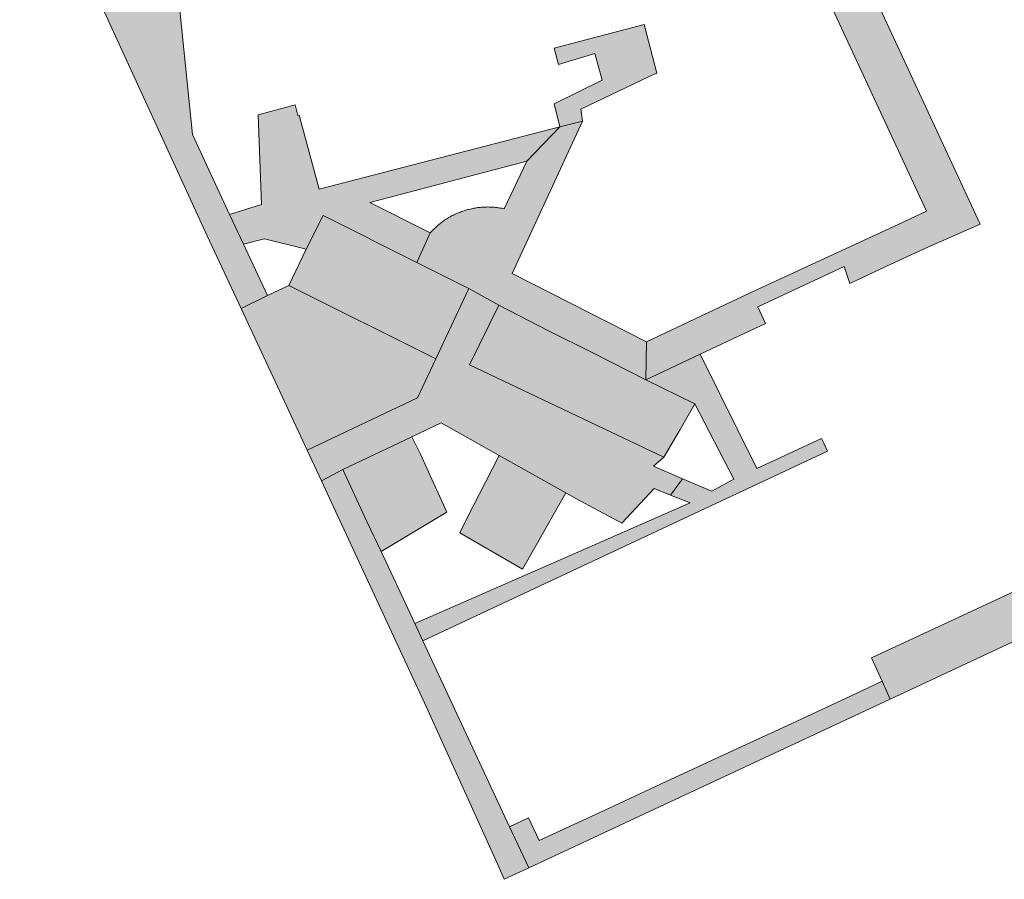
# Model space of a CAD drawing. Extents: x 97094 to 109644, y 463509 to 471969.
# Tile 252 of 256: x 104128 to 104192, y 468777 to 468833. Entities that reach past the tile are written whole.
import ezdxf

# ---------------------------------------------------------------- set-up
doc = ezdxf.new("R2010")
doc.units = 0
doc.layers.add('109 Onkruidbestrijding elementen', color=6, linetype='Continuous', lineweight=20, true_color=0xff00ff)

msp = doc.modelspace()

# ---------------------------------------------------------------- hatches: boundary and pattern name
at = {"layer": '109 Onkruidbestrijding elementen', "true_color": 0xff00ff}
for points in [[(104187.053, 468818.452), (104190.452, 468819.95), (104178.049, 468846.681), (104178.008, 468846.772), (104177.968, 468846.863), (104177.93, 468846.955), (104177.893, 468847.048), (104177.858, 468847.141), (104177.825, 468847.235), (104177.793, 468847.33), (104177.763, 468847.425), (104177.734, 468847.52), (104177.707, 468847.616), (104177.681, 468847.713), (104177.657, 468847.81), (104177.635, 468847.907), (104177.614, 468848.004), (104177.595, 468848.102), (104177.578, 468848.2), (104177.562, 468848.299), (104177.548, 468848.398), (104177.536, 468848.497), (104177.525, 468848.596), (104177.516, 468848.695), (104177.509, 468848.794), (104177.503, 468848.894), (104177.499, 468848.994), (104177.497, 468849.093), (104177.496, 468849.193), (104177.497, 468849.293), (104177.5, 468849.392), (104177.504, 468849.492), (104177.51, 468849.592), (104177.518, 468849.691), (104177.527, 468849.79), (104177.538, 468849.889), (104177.55, 468849.988), (104177.565, 468850.087), (104177.581, 468850.185), (104177.598, 468850.284), (104177.618, 468850.381), (104177.638, 468850.479), (104177.661, 468850.576), (104177.685, 468850.673), (104177.711, 468850.769), (104177.738, 468850.865), (104177.767, 468850.961), (104177.798, 468851.055), (104177.83, 468851.15), (104177.864, 468851.244), (104177.899, 468851.337), (104177.936, 468851.43), (104177.974, 468851.522), (104178.014, 468851.613), (104178.056, 468851.704), (104178.099, 468851.794), (104178.143, 468851.883), (104178.189, 468851.971), (104178.237, 468852.059), (104178.286, 468852.146), (104178.336, 468852.232), (104178.388, 468852.317), (104178.441, 468852.402), (104178.496, 468852.485), (104178.552, 468852.567), (104178.609, 468852.649), (104181.744, 468857.029), (104183.061, 468857.636), (104180.998, 468862.098), (104181.007, 468862.072), (104181.016, 468862.045), (104181.025, 468862.019), (104181.033, 468861.992), (104181.041, 468861.965), (104181.048, 468861.938), (104181.055, 468861.911), (104181.061, 468861.884), (104181.067, 468861.856), (104181.072, 468861.829), (104181.077, 468861.801), (104181.081, 468861.774), (104181.085, 468861.746), (104181.088, 468861.718), (104181.091, 468861.69), (104181.094, 468861.663), (104181.096, 468861.635), (104181.098, 468861.607), (104181.099, 468861.579), (104181.099, 468861.551), (104181.099, 468861.523), (104181.099, 468861.495), (104181.098, 468861.467), (104181.097, 468861.439), (104181.095, 468861.411), (104181.093, 468861.383), (104181.09, 468861.356), (104181.087, 468861.328), (104181.083, 468861.3), (104181.079, 468861.273), (104181.075, 468861.245), (104181.07, 468861.217), (104181.064, 468861.19), (104181.058, 468861.163), (104181.052, 468861.136), (104181.045, 468861.109), (104181.038, 468861.082), (104181.03, 468861.055), (104181.021, 468861.028), (104181.013, 468861.001), (104181.004, 468860.975), (104180.994, 468860.949), (104180.984, 468860.923), (104180.973, 468860.897), (104180.963, 468860.871), (104180.951, 468860.846), (104180.939, 468860.82), (104180.927, 468860.795), (104180.914, 468860.77), (104180.901, 468860.745), (104180.888, 468860.721), (104180.874, 468860.697), (104180.86, 468860.673), (104180.845, 468860.649), (104176.62, 468853.958), (104176.53, 468853.818), (104176.437, 468853.679), (104176.342, 468853.541), (104176.245, 468853.406), (104176.145, 468853.272), (104176.044, 468853.139), (104175.94, 468853.009), (104175.834, 468852.88), (104175.725, 468852.753), (104175.615, 468852.627), (104175.503, 468852.504), (104175.388, 468852.382), (104175.271, 468852.263), (104175.153, 468852.145), (104175.032, 468852.03), (104174.91, 468851.916), (104174.786, 468851.805), (104174.66, 468851.695), (104174.532, 468851.588), (104174.402, 468851.483), (104174.27, 468851.38), (104174.137, 468851.279), (104174.002, 468851.181), (104173.866, 468851.085), (104173.728, 468850.991), (104173.588, 468850.9), (104173.447, 468850.81), (104173.304, 468850.724), (104173.16, 468850.639), (104173.015, 468850.557), (104172.868, 468850.478), (104172.72, 468850.401), (104172.57, 468850.326), (104172.42, 468850.254), (104172.268, 468850.185), (104172.115, 468850.118), (104171.961, 468850.054), (104171.806, 468849.992), (104171.65, 468849.933), (104171.493, 468849.876), (104171.334, 468849.823), (104171.176, 468849.771), (104171.016, 468849.723), (104170.855, 468849.677), (104170.694, 468849.634), (104143.449, 468842.585), (104137.024, 468840.922), (104137.95, 468838.147), (104144.817, 468839.915), (104169.604, 468846.297), (104169.704, 468846.322), (104169.804, 468846.345), (104169.904, 468846.366), (104170.005, 468846.386), (104170.106, 468846.404), (104170.207, 468846.42), (104170.309, 468846.435), (104170.41, 468846.448), (104170.512, 468846.459), (104170.615, 468846.468), (104170.717, 468846.476), (104170.819, 468846.482), (104170.922, 468846.487), (104171.024, 468846.489), (104171.127, 468846.49), (104171.23, 468846.49), (104171.332, 468846.487), (104171.435, 468846.483), (104171.537, 468846.477), (104171.639, 468846.469), (104171.742, 468846.46), (104171.844, 468846.449), (104171.946, 468846.436), (104172.047, 468846.422), (104172.148, 468846.406), (104172.249, 468846.388), (104172.35, 468846.368), (104172.451, 468846.347), (104172.551, 468846.324), (104172.65, 468846.3), (104172.75, 468846.274), (104172.848, 468846.246), (104172.947, 468846.216), (104173.044, 468846.185), (104173.142, 468846.152), (104173.238, 468846.118), (104173.334, 468846.082), (104173.43, 468846.044), (104173.525, 468846.005), (104173.619, 468845.964), (104173.712, 468845.922), (104173.805, 468845.878), (104173.897, 468845.833), (104173.988, 468845.786), (104174.079, 468845.737), (104174.168, 468845.687), (104174.257, 468845.636), (104174.345, 468845.583), (104174.432, 468845.528), (104174.518, 468845.472), (104174.603, 468845.415), (104174.687, 468845.356), (104174.77, 468845.296), (104174.853, 468845.235), (104174.934, 468845.172), (104175.014, 468845.107), (104175.093, 468845.042), (104175.17, 468844.975), (104175.247, 468844.907), (104175.323, 468844.837), (104175.397, 468844.767), (104175.47, 468844.695), (104175.542, 468844.622), (104175.613, 468844.547), (104175.683, 468844.472), (104175.751, 468844.395), (104175.818, 468844.317), (104175.883, 468844.239), (104175.948, 468844.159), (104176.011, 468844.078), (104176.072, 468843.996), (104176.132, 468843.912), (104176.191, 468843.828), (104176.249, 468843.743), (104176.305, 468843.657), (104176.359, 468843.57), (104176.412, 468843.482), (104176.464, 468843.394), (104176.514, 468843.304), (104176.562, 468843.214), (104176.609, 468843.123), (104176.655, 468843.031), (104176.699, 468842.938), (104180.442, 468834.871), (104186.974, 468820.793), (104185.16, 468819.951), (104175.454, 468815.447), (104171.134, 468813.409), (104168.75, 468812.285), (104168.704, 468809.811), (104172.246, 468811.482), (104176.492, 468813.486), (104175.99, 468814.568), (104181.608, 468817.178), (104181.973, 468816.087), (104184.285, 468817.169), (104184.357, 468817.203), (104187.053, 468818.452)], [(104137.024, 468840.922), (104136.523, 468840.793), (104132.799, 468839.829), (104129.666, 468846.268), (104127.951, 468845.43), (104132.976, 468834.838), (104140.152, 468819.19), (104142.359, 468814.456), (104144.082, 468815.291), (104142.509, 468818.65), (104141.613, 468820.569), (104139.19, 468825.785), (104137.95, 468838.147), (104137.024, 468840.922)], [(104163.105, 468826.275), (104164.574, 468826.655), (104164.466, 468827.418), (104168.914, 468829.543), (104169.426, 468829.78), (104168.601, 468832.927), (104162.746, 468831.392), (104163.008, 468830.331), (104165.393, 468831.046), (104165.865, 468829.309), (104162.727, 468827.784), (104163.105, 468826.275)], [(104146.131, 468827.037), (104146.063, 468827.019), (104145.883, 468827.707), (104143.479, 468827.049), (104143.688, 468821.218), (104141.613, 468820.569), (104142.509, 468818.65), (104143.887, 468818.993), (104146.596, 468818.313), (104147.693, 468820.499), (104153.801, 468817.44), (104154.676, 468819.379), (104150.749, 468821.342), (104160.954, 468824.035), (104163.105, 468826.275), (104147.438, 468822.222), (104146.131, 468827.037)], [(104164.574, 468826.655), (104163.105, 468826.275), (104160.954, 468824.035), (104159.488, 468820.942), (104159.407, 468820.959), (104159.326, 468820.975), (104159.244, 468820.99), (104159.162, 468821.003), (104159.08, 468821.015), (104158.998, 468821.025), (104158.915, 468821.034), (104158.833, 468821.042), (104158.75, 468821.048), (104158.667, 468821.053), (104158.585, 468821.057), (104158.502, 468821.059), (104158.419, 468821.06), (104158.336, 468821.059), (104158.253, 468821.057), (104158.17, 468821.054), (104158.087, 468821.05), (104158.005, 468821.043), (104157.922, 468821.036), (104157.84, 468821.027), (104157.757, 468821.017), (104157.675, 468821.006), (104157.593, 468820.993), (104157.512, 468820.978), (104157.43, 468820.963), (104157.349, 468820.946), (104157.268, 468820.928), (104157.188, 468820.908), (104157.107, 468820.887), (104157.028, 468820.865), (104156.948, 468820.841), (104156.869, 468820.816), (104156.79, 468820.79), (104156.712, 468820.762), (104156.635, 468820.733), (104156.557, 468820.703), (104156.481, 468820.672), (104156.404, 468820.639), (104156.329, 468820.605), (104156.254, 468820.57), (104156.179, 468820.533), (104156.105, 468820.496), (104156.032, 468820.457), (104155.96, 468820.417), (104155.888, 468820.375), (104155.817, 468820.333), (104155.746, 468820.289), (104155.676, 468820.244), (104155.607, 468820.198), (104155.539, 468820.151), (104155.472, 468820.103), (104155.405, 468820.053), (104155.34, 468820.003), (104155.275, 468819.951), (104155.211, 468819.899), (104155.147, 468819.845), (104155.085, 468819.79), (104155.024, 468819.734), (104154.963, 468819.678), (104154.904, 468819.62), (104154.845, 468819.561), (104154.788, 468819.501), (104154.731, 468819.441), (104154.676, 468819.379), (104153.801, 468817.44), (104157.184, 468815.746), (104159.133, 468814.675), (104162.373, 468813.009), (104165.242, 468811.575), (104168.704, 468809.811), (104168.75, 468812.285), (104160.008, 468816.742), (104164.574, 468826.655)], [(104157.184, 468815.746), (104153.801, 468817.44), (104147.693, 468820.499), (104146.596, 468818.313), (104145.469, 468815.95), (104155.041, 468811.189), (104157.184, 468815.746)], [(104142.359, 468814.456), (104146.655, 468805.242), (104153.841, 468808.636), (104155.041, 468811.189), (104145.469, 468815.95), (104144.082, 468815.291), (104142.359, 468814.456)], [(104169.877, 468804.784), (104157.23, 468810.779), (104159.133, 468814.675), (104157.184, 468815.746), (104155.041, 468811.189), (104153.841, 468808.636), (104146.655, 468805.242), (104147.591, 468803.235), (104148.971, 468803.982), (104153.47, 468806.107), (104155.38, 468807.009), (104159.157, 468804.892), (104163.488, 468802.464), (104164.141, 468802.098), (104167.129, 468800.481), (104169.248, 468802.736), (104170.315, 468802.311), (104171.098, 468803.377), (104169.202, 468804.184), (104169.877, 468804.784)], [(104168.704, 468809.811), (104165.242, 468811.575), (104162.373, 468813.009), (104159.133, 468814.675), (104157.23, 468810.779), (104169.877, 468804.784), (104170.935, 468806.584), (104171.898, 468808.259), (104168.704, 468809.811)], [(104162.891, 468798.001), (104153.658, 468793.964), (104154.19, 468792.825), (104180.525, 468805.162), (104180.285, 468805.683), (104180.141, 468805.996), (104175.921, 468804.049), (104172.246, 468811.482), (104168.704, 468809.811), (104171.898, 468808.259), (104174.432, 468803.357), (104172.993, 468802.571), (104171.098, 468803.377), (104170.315, 468802.311), (104171.589, 468801.804), (104162.891, 468798.001)], [(104154.037, 468804.974), (104153.47, 468806.107), (104148.971, 468803.982), (104150.546, 468800.6), (104151.468, 468798.64), (104155.712, 468801.174), (104155.75, 468801.197), (104154.456, 468804.067), (104154.037, 468804.974)], [(104157.016, 468800.696), (104156.592, 468799.864), (104160.669, 468797.484), (104161.467, 468798.894), (104163.488, 468802.464), (104159.157, 468804.892), (104157.016, 468800.696)], [(104159.835, 468780.732), (104155.662, 468789.671), (104154.19, 468792.825), (104153.658, 468793.964), (104152.472, 468796.505), (104152.423, 468796.61), (104151.468, 468798.64), (104150.546, 468800.6), (104148.971, 468803.982), (104147.591, 468803.235), (104148.508, 468801.269), (104154.408, 468788.553), (104159.018, 468778.356), (104159.478, 468777.309), (104161, 468778.019), (104161.088, 468778.06), (104159.835, 468780.732)], [(104184.08, 468790.193), (104184.599, 468789.036), (104198.846, 468795.687), (104197.728, 468798.3), (104197.515, 468798.209), (104195.244, 468797.236), (104183.392, 468791.732), (104184.08, 468790.193)], [(104159.835, 468780.732), (104161.088, 468778.06), (104184.599, 468789.036), (104184.08, 468790.193), (104182.383, 468789.405), (104178.193, 468787.459), (104174.111, 468785.563), (104170.029, 468783.668), (104165.948, 468781.772), (104161.757, 468779.826), (104161.071, 468781.309), (104159.835, 468780.732)]]:
    msp.add_hatch(color=6, dxfattribs=at).paths.add_polyline_path(points)

# ---------------------------------------------------------------- linework, layer by layer
at = {"layer": '109 Onkruidbestrijding elementen', "color": 3, "true_color": 0x00ff00}
msp.add_lwpolyline([(104180.442, 468834.871), (104186.974, 468820.793), (104185.16, 468819.951), (104175.454, 468815.447), (104171.134, 468813.409), (104168.75, 468812.285), (104168.704, 468809.811), (104172.246, 468811.482), (104176.492, 468813.486), (104175.99, 468814.568), (104181.608, 468817.178), (104181.973, 468816.087), (104184.285, 468817.169), (104184.357, 468817.203), (104187.053, 468818.452), (104187.053, 468818.452), (104190.452, 468819.95), (104178.049, 468846.681)], dxfattribs=at)
for points in [[(104137.024, 468840.922), (104136.523, 468840.793), (104132.799, 468839.829), (104129.666, 468846.268), (104127.951, 468845.43), (104132.976, 468834.838), (104140.152, 468819.19), (104142.359, 468814.456), (104144.082, 468815.291), (104142.509, 468818.65), (104141.613, 468820.569), (104139.19, 468825.785), (104137.95, 468838.147), (104137.024, 468840.922)], [(104163.105, 468826.275), (104164.574, 468826.655), (104164.466, 468827.418), (104168.914, 468829.543), (104169.426, 468829.78), (104168.601, 468832.927), (104162.746, 468831.392), (104163.008, 468830.331), (104165.393, 468831.046), (104165.865, 468829.309), (104162.727, 468827.784), (104163.105, 468826.275)], [(104146.131, 468827.037), (104146.063, 468827.019), (104145.883, 468827.707), (104143.479, 468827.049), (104143.688, 468821.218), (104141.613, 468820.569), (104142.509, 468818.65), (104143.887, 468818.993), (104146.596, 468818.313), (104147.693, 468820.499), (104153.801, 468817.44), (104154.676, 468819.379), (104150.749, 468821.342), (104160.954, 468824.035), (104163.105, 468826.275), (104147.438, 468822.222), (104146.131, 468827.037)], [(104164.574, 468826.655), (104163.105, 468826.275), (104160.954, 468824.035), (104159.488, 468820.942), (104159.407, 468820.959), (104159.326, 468820.975), (104159.244, 468820.99), (104159.162, 468821.003), (104159.08, 468821.015), (104158.998, 468821.025), (104158.915, 468821.034), (104158.833, 468821.042), (104158.75, 468821.048), (104158.667, 468821.053), (104158.585, 468821.057), (104158.502, 468821.059), (104158.419, 468821.06), (104158.336, 468821.059), (104158.253, 468821.057), (104158.17, 468821.054), (104158.087, 468821.05), (104158.005, 468821.043), (104157.922, 468821.036), (104157.84, 468821.027), (104157.757, 468821.017), (104157.675, 468821.006), (104157.593, 468820.993), (104157.512, 468820.978), (104157.43, 468820.963), (104157.349, 468820.946), (104157.268, 468820.928), (104157.188, 468820.908), (104157.107, 468820.887), (104157.028, 468820.865), (104156.948, 468820.841), (104156.869, 468820.816), (104156.79, 468820.79), (104156.712, 468820.762), (104156.635, 468820.733), (104156.557, 468820.703), (104156.481, 468820.672), (104156.404, 468820.639), (104156.329, 468820.605), (104156.254, 468820.57), (104156.179, 468820.533), (104156.105, 468820.496), (104156.032, 468820.457), (104155.96, 468820.417), (104155.888, 468820.375), (104155.817, 468820.333), (104155.746, 468820.289), (104155.676, 468820.244), (104155.607, 468820.198), (104155.539, 468820.151), (104155.472, 468820.103), (104155.405, 468820.053), (104155.34, 468820.003), (104155.275, 468819.951), (104155.211, 468819.899), (104155.147, 468819.845), (104155.085, 468819.79), (104155.024, 468819.734), (104154.963, 468819.678), (104154.904, 468819.62), (104154.845, 468819.561), (104154.788, 468819.501), (104154.731, 468819.441), (104154.676, 468819.379), (104153.801, 468817.44), (104157.184, 468815.746), (104159.133, 468814.675), (104162.373, 468813.009), (104165.242, 468811.575), (104168.704, 468809.811), (104168.75, 468812.285), (104160.008, 468816.742), (104164.574, 468826.655)], [(104157.184, 468815.746), (104153.801, 468817.44), (104147.693, 468820.499), (104146.596, 468818.313), (104145.469, 468815.95), (104155.041, 468811.189), (104157.184, 468815.746)], [(104142.359, 468814.456), (104146.655, 468805.242), (104153.841, 468808.636), (104155.041, 468811.189), (104145.469, 468815.95), (104144.082, 468815.291), (104142.359, 468814.456)], [(104169.877, 468804.784), (104157.23, 468810.779), (104159.133, 468814.675), (104157.184, 468815.746), (104155.041, 468811.189), (104153.841, 468808.636), (104146.655, 468805.242), (104147.591, 468803.235), (104148.971, 468803.982), (104153.47, 468806.107), (104155.38, 468807.009), (104159.157, 468804.892), (104163.488, 468802.464), (104164.141, 468802.098), (104167.129, 468800.481), (104169.248, 468802.736), (104170.315, 468802.311), (104171.098, 468803.377), (104169.202, 468804.184), (104169.877, 468804.784)], [(104168.704, 468809.811), (104165.242, 468811.575), (104162.373, 468813.009), (104159.133, 468814.675), (104157.23, 468810.779), (104169.877, 468804.784), (104170.935, 468806.584), (104171.898, 468808.259), (104168.704, 468809.811)], [(104162.891, 468798.001), (104153.658, 468793.964), (104154.19, 468792.825), (104180.525, 468805.162), (104180.285, 468805.683), (104180.141, 468805.996), (104175.921, 468804.049), (104172.246, 468811.482), (104168.704, 468809.811), (104171.898, 468808.259), (104174.432, 468803.357), (104172.993, 468802.571), (104171.098, 468803.377), (104170.315, 468802.311), (104171.589, 468801.804), (104162.891, 468798.001)], [(104154.037, 468804.974), (104153.47, 468806.107), (104148.971, 468803.982), (104150.546, 468800.6), (104151.468, 468798.64), (104155.712, 468801.174), (104155.75, 468801.197), (104154.456, 468804.067), (104154.037, 468804.974)], [(104157.016, 468800.696), (104156.592, 468799.864), (104160.669, 468797.484), (104161.467, 468798.894), (104163.488, 468802.464), (104159.157, 468804.892), (104157.016, 468800.696)], [(104159.835, 468780.732), (104155.662, 468789.671), (104154.19, 468792.825), (104153.658, 468793.964), (104152.472, 468796.505), (104152.423, 468796.61), (104151.468, 468798.64), (104150.546, 468800.6), (104148.971, 468803.982), (104147.591, 468803.235), (104148.508, 468801.269), (104154.408, 468788.553), (104159.018, 468778.356), (104159.478, 468777.309), (104161, 468778.019), (104161.088, 468778.06), (104159.835, 468780.732)], [(104184.08, 468790.193), (104184.599, 468789.036), (104198.846, 468795.687), (104197.728, 468798.3), (104197.515, 468798.209), (104195.244, 468797.236), (104183.392, 468791.732), (104184.08, 468790.193)], [(104159.835, 468780.732), (104161.088, 468778.06), (104184.599, 468789.036), (104184.08, 468790.193), (104182.383, 468789.405), (104178.193, 468787.459), (104174.111, 468785.563), (104170.029, 468783.668), (104165.948, 468781.772), (104161.757, 468779.826), (104161.071, 468781.309), (104159.835, 468780.732)]]:
    msp.add_lwpolyline(points, close=True, dxfattribs=at)

doc.saveas('drawing.dxf')
